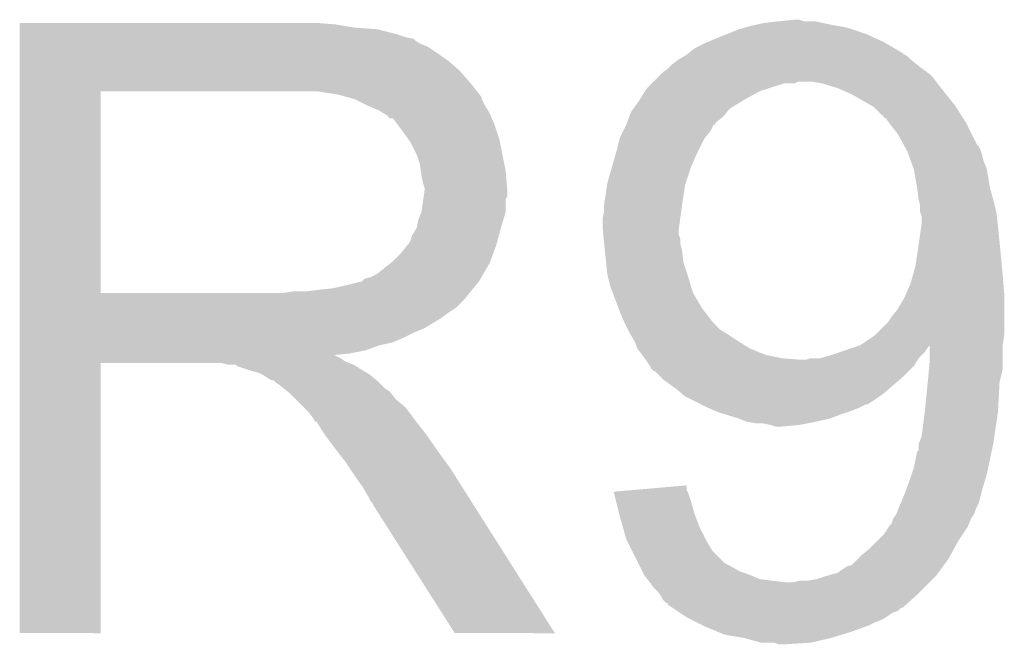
# Model space of a CAD drawing. Extents: x -1.3 to 24.2, y -3.9 to 53.4.
# Tile 21 of 44: x 7.5 to 9.1, y 19.7 to 20.7. Entities that reach past the tile are written whole.
import ezdxf

# ---------------------------------------------------------------- set-up
doc = ezdxf.new("R2010")
doc.units = 0
doc.layers.add('CURRENT_13_CLICK_V100_GTO', color=14, linetype='CONTINUOUS')

msp = doc.modelspace()

# ---------------------------------------------------------------- linework, layer by layer
at = {"layer": 'CURRENT_13_CLICK_V100_GTO'}
for points in [[(8.732522, 20.66036), (8.75538, 20.6629), (8.825232, 20.66036), (8.813802, 20.6629)], [(8.75538, 20.6629), (8.780758, 20.665438), (8.796024, 20.6629), (8.788402, 20.665438)], [(8.780758, 20.665438), (8.780778, 20.66544), (8.788402, 20.665438), (8.780778, 20.66544)], [(7.541282, 20.65782), (7.541284, 20.66036), (8.04672, 20.65782), (8.01624, 20.66036)], [(7.541282, 20.65274), (7.541282, 20.65782), (8.077198, 20.65274), (8.04672, 20.65782)], [(7.541282, 20.6502), (7.541282, 20.65274), (8.11276, 20.6502), (8.077198, 20.65274)], [(7.541282, 20.64258), (7.541282, 20.6502), (8.143238, 20.64258), (8.11276, 20.6502)], [(8.672826, 20.64258), (8.69188, 20.650202), (8.89508, 20.64258), (8.872212, 20.650202)], [(8.69188, 20.650202), (8.700758, 20.652738), (8.872212, 20.650202), (8.864602, 20.652738)], [(8.700758, 20.652738), (8.709658, 20.65528), (8.864602, 20.652738), (8.850626, 20.65528)], [(8.709658, 20.65528), (8.72109, 20.65782), (8.850626, 20.65528), (8.83666, 20.65782)], [(8.72109, 20.65782), (8.732522, 20.66036), (8.83666, 20.65782), (8.825232, 20.66036)], [(7.541282, 20.6375), (7.541282, 20.64258), (8.158482, 20.6375), (8.143238, 20.64258)], [(7.541282, 20.634956), (7.541282, 20.6375), (8.171184, 20.634956), (8.158482, 20.6375)], [(7.541282, 20.63242), (7.541282, 20.634956), (8.17372, 20.63242), (8.171184, 20.634956)], [(7.541282, 20.62734), (7.541282, 20.63242), (8.181338, 20.62734), (8.17372, 20.63242)], [(8.636, 20.62734), (8.641926, 20.62988), (8.927376, 20.62734), (8.92302, 20.62988)], [(8.641926, 20.62988), (8.65378, 20.63496), (8.92302, 20.62988), (8.911844, 20.63496)], [(8.65378, 20.63496), (8.672826, 20.64258), (8.911844, 20.63496), (8.89508, 20.64258)], [(7.541282, 20.622258), (7.541282, 20.62734), (8.194042, 20.622258), (8.181338, 20.62734)], [(7.541282, 20.6121), (7.541282, 20.622258), (8.20928, 20.6121), (8.194042, 20.622258)], [(8.611232, 20.612098), (8.620762, 20.619722), (8.953502, 20.612098), (8.940434, 20.619722)], [(8.620762, 20.619722), (8.636, 20.62734), (8.940434, 20.619722), (8.927376, 20.62734)], [(7.541282, 20.5994), (7.541282, 20.6121), (8.22706, 20.5994), (8.20928, 20.6121)], [(7.541282, 20.58416), (7.541282, 20.5994), (8.244842, 20.58416), (8.22706, 20.5994)], [(8.585202, 20.59432), (8.595356, 20.601938), (8.975726, 20.59432), (8.966202, 20.601938)], [(8.595356, 20.601938), (8.595362, 20.601942), (8.966202, 20.601938), (8.966198, 20.601942)], [(8.595362, 20.601942), (8.603822, 20.607018), (8.966198, 20.601942), (8.961118, 20.607018)], [(8.603822, 20.607018), (8.608056, 20.609558), (8.961118, 20.607018), (8.956044, 20.609558)], [(8.608056, 20.609558), (8.60806, 20.60956), (8.956044, 20.609558), (8.956042, 20.60956)], [(8.60806, 20.60956), (8.611232, 20.612098), (8.956042, 20.60956), (8.953502, 20.612098)], [(7.54128, 20.563842), (7.541282, 20.58416), (8.26262, 20.563842), (8.244842, 20.58416)], [(8.56996, 20.58162), (8.577582, 20.586702), (8.992448, 20.58162), (8.985672, 20.586702)], [(8.577582, 20.586702), (8.58266, 20.59178), (8.985672, 20.586702), (8.9789, 20.59178)], [(8.58266, 20.59178), (8.585202, 20.59432), (8.9789, 20.59178), (8.975726, 20.59432)], [(8.55472, 20.56638), (8.564878, 20.576538), (9.007124, 20.56638), (8.999222, 20.576538)], [(8.564878, 20.576538), (8.56996, 20.58162), (8.999222, 20.576538), (8.992448, 20.58162)], [(7.54128, 20.55114), (7.54128, 20.563842), (8.272498, 20.55114), (8.26262, 20.563842)], [(7.54128, 20.55112), (7.54128, 20.55114), (7.670802, 20.55112), (7.97814, 20.55114)], [(8.049262, 20.54606), (8.016242, 20.55114), (8.27645, 20.54606), (8.272498, 20.55114)], [(8.533446, 20.53844), (8.541384, 20.55114), (8.70204, 20.53844), (8.724902, 20.55114)], [(8.541384, 20.55114), (8.544562, 20.556222), (8.724902, 20.55114), (8.740146, 20.556222)], [(8.544562, 20.556222), (8.5471, 20.55876), (8.740146, 20.556222), (8.74776, 20.55876)], [(8.5471, 20.55876), (8.55218, 20.56384), (8.74776, 20.55876), (8.765542, 20.56384)], [(8.55218, 20.56384), (8.552182, 20.563842), (8.765542, 20.56384), (8.780784, 20.563842)], [(8.552182, 20.563842), (8.55472, 20.56638), (8.780784, 20.563842), (8.785864, 20.56638)], [(8.823962, 20.56384), (8.808718, 20.56638), (9.009098, 20.56384), (9.007124, 20.56638)], [(8.849362, 20.55622), (8.823962, 20.56384), (9.015026, 20.55622), (9.009098, 20.56384)], [(8.855078, 20.55368), (8.849362, 20.55622), (9.017, 20.55368), (9.015026, 20.55622)], [(8.87222, 20.54606), (8.855078, 20.55368), (9.023096, 20.54606), (9.017, 20.55368)], [(7.541272, 20.228582), (7.54128, 20.55112), (7.6708, 20.228582), (7.670802, 20.55112)], [(8.067896, 20.540978), (8.049262, 20.54606), (8.2804, 20.540978), (8.27645, 20.54606)], [(8.0772, 20.53844), (8.067896, 20.540978), (8.280402, 20.53844), (8.2804, 20.540978)], [(8.077208, 20.538436), (8.0772, 20.53844), (8.280402, 20.538436), (8.280402, 20.53844)], [(8.097516, 20.528282), (8.077208, 20.538436), (8.28548, 20.528282), (8.280402, 20.538436)], [(8.52279, 20.523202), (8.53186, 20.5359), (8.676644, 20.523202), (8.697806, 20.5359)], [(8.53186, 20.5359), (8.533446, 20.53844), (8.697806, 20.5359), (8.70204, 20.53844)], [(8.903336, 20.528278), (8.87222, 20.54606), (9.03732, 20.528278), (9.023096, 20.54606)], [(8.09752, 20.52828), (8.097516, 20.528282), (8.285482, 20.52828), (8.28548, 20.528282)], [(8.1153, 20.52066), (8.09752, 20.52828), (8.290052, 20.52066), (8.285482, 20.52828)], [(8.12377, 20.515578), (8.1153, 20.52066), (8.2931, 20.515578), (8.290052, 20.52066)], [(8.519162, 20.518122), (8.52279, 20.523202), (8.672578, 20.518122), (8.676644, 20.523202)], [(8.90778, 20.525738), (8.903336, 20.528278), (9.038938, 20.525738), (9.03732, 20.528278)], [(8.925566, 20.50796), (8.90778, 20.525738), (9.05025, 20.50796), (9.038938, 20.525738)], [(8.128002, 20.513038), (8.12377, 20.515578), (8.29419, 20.513038), (8.2931, 20.515578)], [(8.133086, 20.50796), (8.128002, 20.513038), (8.296366, 20.50796), (8.29419, 20.513038)], [(8.138164, 20.507952), (8.133086, 20.50796), (8.29637, 20.507952), (8.296366, 20.50796)], [(8.14578, 20.4978), (8.138164, 20.507952), (8.30072, 20.4978), (8.29637, 20.507952)], [(8.512494, 20.500346), (8.516304, 20.510502), (8.653788, 20.500346), (8.666482, 20.510502)], [(8.516304, 20.510502), (8.519162, 20.518122), (8.666482, 20.510502), (8.672578, 20.518122)], [(8.9281, 20.507938), (8.925566, 20.50796), (9.050264, 20.507938), (9.05025, 20.50796)], [(8.928104, 20.505414), (8.9281, 20.507938), (9.05187, 20.505414), (9.050264, 20.507938)], [(8.932054, 20.500338), (8.928104, 20.505414), (9.0551, 20.500338), (9.05187, 20.505414)], [(8.1534, 20.48764), (8.14578, 20.4978), (8.304108, 20.48764), (8.30072, 20.4978)], [(8.50646, 20.487642), (8.51154, 20.4978), (8.646162, 20.487642), (8.651254, 20.4978)], [(8.51154, 20.4978), (8.511548, 20.497822), (8.651254, 20.4978), (8.65378, 20.497822)], [(8.511548, 20.497822), (8.512494, 20.500346), (8.65378, 20.497822), (8.653788, 20.500346)], [(8.945882, 20.48256), (8.932054, 20.500338), (9.063992, 20.48256), (9.0551, 20.500338)], [(8.162472, 20.474938), (8.1534, 20.48764), (8.30834, 20.474938), (8.304108, 20.48764)], [(8.1661, 20.469858), (8.162472, 20.474938), (8.309358, 20.469858), (8.30834, 20.474938)], [(8.4963, 20.45716), (8.500744, 20.47494), (8.62711, 20.45716), (8.636, 20.47494)], [(8.500744, 20.47494), (8.50138, 20.477482), (8.636, 20.47494), (8.638032, 20.477482)], [(8.50138, 20.477482), (8.50646, 20.487642), (8.638032, 20.477482), (8.646162, 20.487642)], [(8.955578, 20.464782), (8.945882, 20.48256), (9.072882, 20.464782), (9.063992, 20.48256)], [(8.17626, 20.449538), (8.1661, 20.469858), (8.313422, 20.449538), (8.309358, 20.469858)], [(8.495574, 20.45462), (8.4963, 20.45716), (8.62584, 20.45462), (8.62711, 20.45716)], [(8.956966, 20.462236), (8.955578, 20.464782), (9.075422, 20.462236), (9.072882, 20.464782)], [(8.959736, 20.457158), (8.956966, 20.462236), (9.07796, 20.457158), (9.075422, 20.462236)], [(8.96112, 20.454618), (8.959736, 20.457158), (9.078808, 20.454618), (9.07796, 20.457158)], [(8.18134, 20.434298), (8.17626, 20.449538), (8.31647, 20.434298), (8.313422, 20.449538)], [(8.489042, 20.431758), (8.495574, 20.45462), (8.61568, 20.431758), (8.62584, 20.45462)], [(8.962968, 20.44954), (8.96112, 20.454618), (9.080498, 20.44954), (9.078808, 20.454618)], [(8.966662, 20.439378), (8.962968, 20.44954), (9.083042, 20.439378), (9.080498, 20.44954)], [(8.182792, 20.42414), (8.18134, 20.434298), (8.3185, 20.42414), (8.31647, 20.434298)], [(8.48106, 20.403822), (8.489042, 20.431758), (8.606368, 20.403822), (8.61568, 20.431758)], [(8.97128, 20.426678), (8.966662, 20.439378), (9.08812, 20.426678), (9.083042, 20.439378)], [(8.97636, 20.39874), (8.97128, 20.426678), (9.092778, 20.39874), (9.08812, 20.426678)], [(8.18388, 20.416522), (8.182792, 20.42414), (8.319136, 20.416522), (8.3185, 20.42414)], [(8.186422, 20.40382), (8.18388, 20.416522), (8.320194, 20.40382), (8.319136, 20.416522)], [(8.18896, 20.396196), (8.186422, 20.40382), (8.32083, 20.396196), (8.320194, 20.40382)], [(8.187506, 20.383496), (8.18896, 20.39366), (8.321038, 20.383496), (8.321038, 20.39366)], [(8.18896, 20.393662), (8.18896, 20.396196), (8.32104, 20.393662), (8.32083, 20.396196)], [(8.18896, 20.39366), (8.18896, 20.393662), (8.321038, 20.39366), (8.32104, 20.393662)], [(8.47852, 20.38604), (8.480696, 20.401282), (8.603176, 20.38604), (8.605522, 20.401282)], [(8.480696, 20.401282), (8.48106, 20.403822), (8.605522, 20.401282), (8.606368, 20.403822)], [(8.976678, 20.396198), (8.97636, 20.39874), (9.0932, 20.396198), (9.092778, 20.39874)], [(8.9789, 20.37842), (8.976678, 20.396198), (9.09828, 20.37842), (9.0932, 20.396198)], [(8.183878, 20.358098), (8.18678, 20.378416), (8.3185, 20.358098), (8.3185, 20.378416)], [(8.18678, 20.378416), (8.187506, 20.383496), (8.3185, 20.378416), (8.321038, 20.383496)], [(8.47598, 20.370802), (8.47852, 20.38604), (8.60083, 20.370802), (8.603176, 20.38604)], [(8.98144, 20.368258), (8.9789, 20.37842), (9.100822, 20.368258), (9.09828, 20.37842)], [(8.47598, 20.36826), (8.47598, 20.370802), (8.60044, 20.36826), (8.60083, 20.370802)], [(8.47598, 20.358102), (8.47598, 20.36826), (8.599084, 20.358102), (8.60044, 20.36826)], [(8.981442, 20.358098), (8.98144, 20.368258), (9.10336, 20.358098), (9.100822, 20.368258)], [(8.1788, 20.345398), (8.183876, 20.358096), (8.31469, 20.345398), (8.3185, 20.358096)], [(8.183876, 20.358096), (8.183878, 20.358098), (8.3185, 20.358096), (8.3185, 20.358098)], [(8.47344, 20.347942), (8.47598, 20.358102), (8.59773, 20.347942), (8.599084, 20.358102)], [(8.47344, 20.335238), (8.47344, 20.347942), (8.596036, 20.335238), (8.59773, 20.347942)], [(8.98398, 20.350476), (8.981442, 20.358098), (9.104208, 20.350476), (9.10336, 20.358098)], [(8.98398, 20.34032), (8.98398, 20.350476), (9.105336, 20.34032), (9.104208, 20.350476)], [(8.16864, 20.32), (8.17626, 20.332698), (8.307416, 20.32), (8.310878, 20.332698)], [(8.17626, 20.3327), (8.1788, 20.345398), (8.31088, 20.3327), (8.31469, 20.345398)], [(8.17626, 20.332698), (8.17626, 20.3327), (8.310878, 20.332698), (8.31088, 20.3327)], [(8.473902, 20.33016), (8.47344, 20.335238), (8.59536, 20.33016), (8.596036, 20.335238)], [(8.9789, 20.30476), (8.983254, 20.33524), (9.108948, 20.30476), (9.1059, 20.33524)], [(8.983254, 20.33524), (8.98398, 20.34032), (9.1059, 20.33524), (9.105336, 20.34032)], [(8.1661, 20.31238), (8.16864, 20.32), (8.305338, 20.31238), (8.307416, 20.32)], [(8.474596, 20.322544), (8.473902, 20.33016), (8.59536, 20.322544), (8.59536, 20.33016)], [(8.475288, 20.314922), (8.474596, 20.322544), (8.597898, 20.314922), (8.59536, 20.322544)], [(8.47598, 20.307302), (8.475288, 20.314922), (8.5979, 20.307302), (8.597898, 20.314922)], [(8.15086, 20.29206), (8.161018, 20.304758), (8.298642, 20.29206), (8.303258, 20.304758)], [(8.161018, 20.30476), (8.163558, 20.3073), (8.30326, 20.30476), (8.303952, 20.3073)], [(8.161018, 20.304758), (8.161018, 20.30476), (8.303258, 20.304758), (8.30326, 20.30476)], [(8.163558, 20.3073), (8.1661, 20.31238), (8.303952, 20.3073), (8.305338, 20.31238)], [(8.47598, 20.3073), (8.47598, 20.307302), (8.597902, 20.3073), (8.5979, 20.307302)], [(8.47711, 20.29714), (8.47598, 20.3073), (8.60044, 20.29714), (8.597902, 20.3073)], [(8.975774, 20.28444), (8.9789, 20.30476), (9.11098, 20.28444), (9.108948, 20.30476)], [(8.138158, 20.279358), (8.15086, 20.29206), (8.294022, 20.279358), (8.298642, 20.29206)], [(8.47852, 20.28444), (8.47711, 20.29714), (8.602028, 20.28444), (8.60044, 20.29714)], [(8.479282, 20.276822), (8.47852, 20.28444), (8.60298, 20.276822), (8.602028, 20.28444)], [(8.97382, 20.271738), (8.975774, 20.28444), (9.112136, 20.271738), (9.11098, 20.28444)], [(8.112758, 20.259038), (8.134982, 20.276818), (8.282726, 20.259038), (8.2931, 20.276818)], [(8.134982, 20.276818), (8.138158, 20.279358), (8.2931, 20.276818), (8.294022, 20.279358)], [(8.48106, 20.259042), (8.479282, 20.276822), (8.608908, 20.259042), (8.60298, 20.276822)], [(8.969664, 20.2565), (8.97382, 20.271738), (9.11352, 20.2565), (9.112136, 20.271738)], [(8.092438, 20.251416), (8.102598, 20.253958), (8.27828, 20.251416), (8.279764, 20.253958)], [(8.102598, 20.253958), (8.112758, 20.259038), (8.279764, 20.253958), (8.282726, 20.259038)], [(8.482332, 20.25396), (8.48106, 20.259042), (8.6106, 20.25396), (8.608908, 20.259042)], [(8.48614, 20.238722), (8.482332, 20.25396), (8.615172, 20.238722), (8.6106, 20.25396)], [(8.9662, 20.243798), (8.969664, 20.2565), (9.11458, 20.243798), (9.11352, 20.2565)], [(8.01878, 20.23364), (8.041638, 20.23618), (8.264736, 20.23364), (8.266852, 20.23618)], [(8.041638, 20.23618), (8.0645, 20.24126), (8.266852, 20.23618), (8.271086, 20.24126)], [(8.0645, 20.24126), (8.084818, 20.24634), (8.271086, 20.24126), (8.27532, 20.24634)], [(8.087354, 20.24634), (8.092438, 20.251416), (8.27532, 20.24634), (8.27828, 20.251416)], [(8.489952, 20.22856), (8.48614, 20.238722), (8.618218, 20.22856), (8.615172, 20.238722)], [(8.958298, 20.226022), (8.9662, 20.243798), (9.11606, 20.226022), (9.11458, 20.243798)], [(7.541272, 20.22856), (7.541272, 20.228582), (7.960358, 20.22856), (7.6708, 20.228582)], [(7.541272, 20.2184), (7.541272, 20.22856), (8.25246, 20.2184), (8.260588, 20.22856)], [(7.960358, 20.22856), (7.97814, 20.2311), (8.260588, 20.22856), (8.26262, 20.2311)], [(7.998458, 20.2311), (8.01878, 20.23364), (8.26262, 20.2311), (8.264736, 20.23364)], [(8.499476, 20.203162), (8.489952, 20.22856), (8.633458, 20.203162), (8.618218, 20.22856)], [(8.94588, 20.203162), (8.95604, 20.22094), (9.11606, 20.203162), (9.11606, 20.22094)], [(8.95604, 20.22094), (8.958298, 20.226022), (9.11606, 20.22094), (9.11606, 20.226022)], [(7.541272, 20.2057), (7.541272, 20.2184), (8.23976, 20.2057), (8.25246, 20.2184)], [(7.541272, 20.19554), (7.541272, 20.2057), (8.22452, 20.19554), (8.23976, 20.2057)], [(7.541272, 20.187918), (7.541272, 20.19554), (8.214358, 20.187918), (8.22452, 20.19554)], [(8.50138, 20.19808), (8.499476, 20.203162), (8.637412, 20.19808), (8.633458, 20.203162)], [(8.509, 20.180302), (8.50138, 20.19808), (8.65124, 20.180302), (8.637412, 20.19808)], [(8.930638, 20.182838), (8.93572, 20.19046), (9.11606, 20.182838), (9.11606, 20.19046)], [(8.93572, 20.19046), (8.94588, 20.203162), (9.11606, 20.19046), (9.11606, 20.203162)], [(7.54127, 20.17268), (7.541272, 20.187918), (8.188958, 20.17268), (8.214358, 20.187918)], [(8.509, 20.1803), (8.509, 20.180302), (8.651242, 20.1803), (8.65124, 20.180302)], [(8.51408, 20.170142), (8.509, 20.1803), (8.661398, 20.170142), (8.651242, 20.1803)], [(8.91032, 20.16252), (8.930638, 20.182838), (9.11606, 20.16252), (9.11606, 20.182838)], [(7.54127, 20.16506), (7.54127, 20.17268), (8.17118, 20.16506), (8.188958, 20.17268)], [(7.54127, 20.15744), (7.54127, 20.16506), (8.15594, 20.15744), (8.17118, 20.16506)], [(7.54127, 20.14982), (7.54127, 20.15744), (8.138158, 20.14982), (8.15594, 20.15744)], [(8.51662, 20.16506), (8.51408, 20.170142), (8.66987, 20.16506), (8.661398, 20.170142)], [(8.518146, 20.16252), (8.51662, 20.16506), (8.674102, 20.16252), (8.66987, 20.16506)], [(8.52424, 20.152362), (8.518146, 20.16252), (8.689338, 20.152362), (8.674102, 20.16252)], [(8.88492, 20.14474), (8.90778, 20.15998), (9.11352, 20.14474), (9.115696, 20.15998)], [(8.90778, 20.15998), (8.91032, 20.16252), (9.115696, 20.15998), (9.11606, 20.16252)], [(7.54127, 20.144738), (7.54127, 20.14982), (8.115298, 20.144738), (8.138158, 20.14982)], [(7.54127, 20.13712), (7.54127, 20.144738), (8.094978, 20.13712), (8.115298, 20.144738)], [(8.524242, 20.15236), (8.52424, 20.152362), (8.68934, 20.15236), (8.689338, 20.152362)], [(8.52932, 20.139662), (8.524242, 20.15236), (8.70966, 20.139662), (8.68934, 20.15236)], [(8.854434, 20.134578), (8.8773, 20.1422), (8.989058, 20.134578), (8.99414, 20.1422)], [(8.8773, 20.1422), (8.884806, 20.144702), (8.99414, 20.1422), (8.996638, 20.144702)], [(8.884806, 20.144702), (8.884914, 20.144738), (9.11352, 20.144702), (9.11352, 20.144738)], [(8.884914, 20.144738), (8.88492, 20.14474), (9.11352, 20.144738), (9.11352, 20.14474)], [(8.99668, 20.119338), (8.996638, 20.144702), (9.11352, 20.119338), (9.11352, 20.144702)], [(7.54127, 20.13204), (7.54127, 20.13712), (8.069582, 20.13204), (8.094978, 20.13712)], [(7.54127, 20.12946), (7.54127, 20.13204), (8.044258, 20.12946), (8.069582, 20.13204)], [(7.54127, 20.124418), (7.54127, 20.12946), (8.054342, 20.124418), (8.044258, 20.12946)], [(8.52932, 20.139658), (8.52932, 20.139662), (8.70967, 20.139658), (8.70966, 20.139662)], [(8.536938, 20.129502), (8.52932, 20.139658), (8.735058, 20.129502), (8.70967, 20.139658)], [(8.54075, 20.12442), (8.536938, 20.129502), (8.760458, 20.12442), (8.735058, 20.129502)], [(8.821418, 20.12442), (8.8392, 20.1295), (8.9789, 20.12442), (8.98398, 20.1295)], [(8.8392, 20.1295), (8.854434, 20.134578), (8.98398, 20.1295), (8.989058, 20.134578)], [(7.54126, 19.685024), (7.54127, 20.116776), (7.670776, 19.685024), (7.6708, 20.116776)], [(7.54127, 20.11934), (7.54127, 20.124418), (8.061958, 20.11934), (8.054342, 20.124418)], [(7.54127, 20.1168), (7.54127, 20.11934), (8.06831, 20.1168), (8.061958, 20.11934)], [(7.54127, 20.116776), (7.54127, 20.1168), (7.6708, 20.116776), (7.863838, 20.1168)], [(7.873998, 20.11426), (7.863838, 20.1168), (8.074662, 20.11426), (8.06831, 20.1168)], [(7.88924, 20.111724), (7.886696, 20.11426), (8.07889, 20.111724), (8.074662, 20.11426)], [(7.912102, 20.1041), (7.88924, 20.111724), (8.091594, 20.1041), (8.07889, 20.111724)], [(8.542656, 20.12188), (8.54075, 20.12442), (8.79094, 20.12188), (8.760458, 20.12442)], [(8.54456, 20.11934), (8.542656, 20.12188), (8.97585, 20.11934), (8.977374, 20.12188)], [(8.549638, 20.111722), (8.54456, 20.11934), (8.97128, 20.111722), (8.97585, 20.11934)], [(8.549642, 20.111718), (8.549638, 20.111722), (8.971278, 20.111718), (8.97128, 20.111722)], [(8.552178, 20.106644), (8.549642, 20.111718), (8.966204, 20.106644), (8.971278, 20.111718)], [(8.798556, 20.12188), (8.806178, 20.124418), (8.977374, 20.12188), (8.978898, 20.124418)], [(8.806178, 20.124418), (8.821418, 20.12442), (8.978898, 20.124418), (8.9789, 20.12442)], [(8.995524, 20.106638), (8.99668, 20.119338), (9.11352, 20.106638), (9.11352, 20.119338)], [(7.922258, 20.101562), (7.912102, 20.1041), (8.095824, 20.101562), (8.091594, 20.1041)], [(7.92734, 20.09902), (7.922258, 20.101562), (8.10006, 20.09902), (8.095824, 20.101562)], [(7.932418, 20.09648), (7.92734, 20.09902), (8.103236, 20.09648), (8.10006, 20.09902)], [(7.940038, 20.091402), (7.932418, 20.09648), (8.109584, 20.091402), (8.103236, 20.09648)], [(8.554714, 20.104106), (8.552178, 20.106644), (8.963666, 20.104106), (8.966204, 20.106644)], [(8.557256, 20.1041), (8.554714, 20.104106), (8.96366, 20.1041), (8.963666, 20.104106)], [(8.56488, 20.09648), (8.557256, 20.1041), (8.95604, 20.09648), (8.96366, 20.1041)], [(8.572498, 20.088862), (8.56488, 20.09648), (8.947152, 20.088862), (8.95604, 20.09648)], [(8.99414, 20.0914), (8.995524, 20.106638), (9.10971, 20.0914), (9.11352, 20.106638)], [(7.945116, 20.088862), (7.940038, 20.091402), (8.112758, 20.088862), (8.109584, 20.091402)], [(7.947656, 20.08886), (7.945116, 20.088862), (8.11276, 20.08886), (8.112758, 20.088862)], [(7.9502, 20.086322), (7.947656, 20.08886), (8.115298, 20.086322), (8.11276, 20.08886)], [(7.96036, 20.0787), (7.9502, 20.086322), (8.12292, 20.0787), (8.115298, 20.086322)], [(7.963536, 20.07616), (7.96036, 20.0787), (8.12546, 20.07616), (8.12292, 20.0787)], [(8.59028, 20.07616), (8.572498, 20.088862), (8.932332, 20.07616), (8.947152, 20.088862)], [(8.98906, 20.0406), (8.993632, 20.08632), (9.106032, 20.0406), (9.10844, 20.08632)], [(8.993632, 20.08632), (8.99414, 20.0914), (9.10844, 20.08632), (9.10971, 20.0914)], [(7.969888, 20.071078), (7.963536, 20.07616), (8.133082, 20.071078), (8.12546, 20.07616)], [(7.973058, 20.068542), (7.969888, 20.071078), (8.135112, 20.068542), (8.133082, 20.071078)], [(7.983222, 20.058378), (7.973058, 20.068542), (8.143242, 20.058378), (8.135112, 20.068542)], [(8.602476, 20.066), (8.59028, 20.07616), (8.92048, 20.066), (8.932332, 20.07616)], [(8.605524, 20.06346), (8.602476, 20.066), (8.916668, 20.06346), (8.92048, 20.066)], [(8.630922, 20.05076), (8.605524, 20.06346), (8.897618, 20.05076), (8.916668, 20.06346)], [(7.995922, 20.045678), (7.983222, 20.058378), (8.158482, 20.045678), (8.143242, 20.058378)], [(8.630926, 20.050758), (8.630922, 20.05076), (8.895076, 20.050758), (8.897618, 20.05076)], [(8.64108, 20.04568), (8.630926, 20.050758), (8.88492, 20.04568), (8.895076, 20.050758)], [(8.003538, 20.03806), (7.995922, 20.045678), (8.164196, 20.03806), (8.158482, 20.045678)], [(8.011158, 20.027898), (8.003538, 20.03806), (8.171818, 20.027898), (8.164196, 20.03806)], [(8.652932, 20.0406), (8.64108, 20.04568), (8.872222, 20.0406), (8.88492, 20.04568)], [(8.658858, 20.03806), (8.652932, 20.0406), (8.8646, 20.03806), (8.872222, 20.0406)], [(8.667114, 20.03552), (8.658858, 20.03806), (8.85698, 20.03552), (8.8646, 20.03806)], [(8.691882, 20.0279), (8.667114, 20.03552), (8.836658, 20.0279), (8.85698, 20.03552)], [(8.98398, 19.999964), (8.988742, 20.03806), (9.100184, 19.999964), (9.1059, 20.03806)], [(8.988742, 20.03806), (8.98906, 20.0406), (9.1059, 20.03806), (9.106032, 20.0406)], [(8.01243, 20.02536), (8.011158, 20.027898), (8.17372, 20.02536), (8.171818, 20.027898)], [(8.013694, 20.022836), (8.01243, 20.02536), (8.175684, 20.022836), (8.17372, 20.02536)], [(8.016228, 20.02282), (8.013694, 20.022836), (8.175696, 20.02282), (8.175684, 20.022836)], [(8.02894, 20.0025), (8.016228, 20.02282), (8.1915, 20.0025), (8.175696, 20.02282)], [(8.704578, 20.022822), (8.691882, 20.0279), (8.813808, 20.022822), (8.836658, 20.0279)], [(8.70459, 20.02282), (8.704578, 20.022822), (8.8138, 20.02282), (8.813808, 20.022822)], [(8.719818, 20.02028), (8.70459, 20.02282), (8.8011, 20.02028), (8.8138, 20.02282)], [(8.742678, 20.01774), (8.729978, 20.02028), (8.7884, 20.01774), (8.8011, 20.02028)], [(8.750298, 20.015202), (8.742678, 20.01774), (8.760482, 20.015202), (8.7884, 20.01774)], [(8.04418, 19.98218), (8.02894, 20.0025), (8.205724, 19.98218), (8.1915, 20.0025)], [(8.760462, 20.0152), (8.750298, 20.015202), (8.760462, 20.0152), (8.760482, 20.015202)], [(8.978902, 19.987264), (8.98398, 19.999964), (9.09828, 19.987264), (9.100184, 19.999964)], [(8.9789, 19.987262), (8.978902, 19.987264), (9.09828, 19.987262), (9.09828, 19.987264)], [(8.9789, 19.977104), (8.9789, 19.987262), (9.09614, 19.977104), (9.09828, 19.987262)], [(8.048132, 19.9771), (8.04418, 19.98218), (8.20928, 19.9771), (8.205724, 19.98218)], [(8.06196, 19.95932), (8.048132, 19.9771), (8.222212, 19.95932), (8.20928, 19.9771)], [(8.97128, 19.949162), (8.976364, 19.974564), (9.090258, 19.949162), (9.095606, 19.974564)], [(8.976364, 19.974564), (8.9789, 19.977104), (9.095606, 19.974564), (9.09614, 19.977104)], [(8.068734, 19.94916), (8.06196, 19.95932), (8.2296, 19.94916), (8.222212, 19.95932)], [(8.0772, 19.93646), (8.068734, 19.94916), (8.237658, 19.93646), (8.2296, 19.94916)], [(8.96366, 19.9263), (8.967892, 19.939), (9.08431, 19.9263), (9.08812, 19.939)], [(8.967892, 19.939), (8.97128, 19.949162), (9.08812, 19.939), (9.090258, 19.949162)], [(8.0899, 19.918682), (8.0772, 19.93646), (8.248938, 19.918682), (8.237658, 19.93646)], [(8.958896, 19.9136), (8.96366, 19.9263), (9.0805, 19.9136), (9.08431, 19.9263)], [(8.10006, 19.900898), (8.0899, 19.918682), (8.26022, 19.900898), (8.248938, 19.918682)], [(8.491248, 19.911062), (8.520462, 19.913596), (8.60933, 19.911062), (8.608062, 19.913596)], [(8.491884, 19.908518), (8.491248, 19.911062), (8.6106, 19.908518), (8.60933, 19.911062)], [(8.495682, 19.89328), (8.491884, 19.908518), (8.61568, 19.89328), (8.6106, 19.908518)], [(8.520462, 19.913596), (8.60806, 19.921194), (8.608062, 19.913596), (8.60806, 19.921194)], [(8.950596, 19.893278), (8.95604, 19.90598), (9.07542, 19.893278), (9.078594, 19.90598)], [(8.95604, 19.90598), (8.958896, 19.9136), (9.078594, 19.90598), (9.0805, 19.9136)], [(8.102598, 19.895824), (8.10006, 19.900898), (8.26344, 19.895824), (8.26022, 19.900898)], [(8.105138, 19.893278), (8.102598, 19.895824), (8.265056, 19.893278), (8.26344, 19.895824)], [(8.10768, 19.888202), (8.105138, 19.893278), (8.268276, 19.888202), (8.265056, 19.893278)], [(8.500114, 19.8755), (8.495682, 19.89328), (8.62076, 19.8755), (8.61568, 19.89328)], [(8.94842, 19.8882), (8.950596, 19.893278), (9.07288, 19.8882), (9.07542, 19.893278)], [(8.237218, 19.68501), (8.10768, 19.888202), (8.39719, 19.68501), (8.268276, 19.888202)], [(8.50138, 19.87042), (8.500114, 19.8755), (8.622666, 19.87042), (8.62076, 19.8755)], [(8.938262, 19.867884), (8.943338, 19.875496), (9.06272, 19.867884), (9.067798, 19.875496)], [(8.943338, 19.875496), (8.94334, 19.875498), (9.067798, 19.875496), (9.067798, 19.875498)], [(8.94334, 19.875498), (8.946386, 19.883118), (9.067798, 19.875498), (9.07034, 19.883118)], [(8.946386, 19.883118), (8.94842, 19.8882), (9.07034, 19.883118), (9.07288, 19.8882)], [(8.505734, 19.85518), (8.50138, 19.87042), (8.62838, 19.85518), (8.622666, 19.87042)], [(8.933182, 19.857722), (8.93572, 19.860264), (9.058654, 19.857722), (9.059672, 19.860264)], [(8.93572, 19.860264), (8.93826, 19.867882), (9.059672, 19.860264), (9.06272, 19.867882)], [(8.93826, 19.867882), (8.938262, 19.867884), (9.06272, 19.867882), (9.06272, 19.867884)], [(8.511538, 19.834862), (8.505734, 19.85518), (8.63854, 19.834862), (8.62838, 19.85518)], [(8.912862, 19.832322), (8.92302, 19.84248), (9.042402, 19.832322), (9.049172, 19.84248)], [(8.92302, 19.84248), (8.931484, 19.855178), (9.049172, 19.84248), (9.057638, 19.855178)], [(8.931484, 19.855178), (8.933182, 19.857722), (9.057638, 19.855178), (9.058654, 19.857722)], [(8.52043, 19.817082), (8.511538, 19.834862), (8.648702, 19.817082), (8.63854, 19.834862)], [(8.90016, 19.81962), (8.912862, 19.832322), (9.035472, 19.81962), (9.042402, 19.832322)], [(8.530592, 19.796758), (8.52043, 19.817082), (8.669024, 19.796758), (8.648702, 19.817082)], [(8.887462, 19.809462), (8.90016, 19.81962), (9.029932, 19.809462), (9.035472, 19.81962)], [(8.533132, 19.79168), (8.530592, 19.796758), (8.679178, 19.79168), (8.669024, 19.796758)], [(8.87222, 19.794224), (8.882376, 19.804378), (9.019774, 19.794224), (9.02716, 19.804378)], [(8.882376, 19.804378), (8.887462, 19.809462), (9.02716, 19.804378), (9.029932, 19.809462)], [(8.536942, 19.78406), (8.533132, 19.79168), (8.691878, 19.78406), (8.679178, 19.79168)], [(8.53948, 19.778982), (8.536942, 19.78406), (8.707112, 19.778982), (8.691878, 19.78406)], [(8.83158, 19.77644), (8.849364, 19.781522), (9.006838, 19.77644), (9.010534, 19.781522)], [(8.849364, 19.781522), (8.864598, 19.79168), (9.010534, 19.781522), (9.017922, 19.79168)], [(8.864598, 19.79168), (8.87222, 19.794224), (9.017922, 19.79168), (9.019774, 19.794224)], [(8.539482, 19.77898), (8.53948, 19.778982), (8.707118, 19.77898), (8.707112, 19.778982)], [(8.545198, 19.77136), (8.539482, 19.77898), (8.724904, 19.77136), (8.707118, 19.77898)], [(8.547102, 19.76882), (8.545198, 19.77136), (8.74522, 19.76882), (8.724904, 19.77136)], [(8.549008, 19.76628), (8.547102, 19.76882), (8.768082, 19.76628), (8.74522, 19.76882)], [(8.55472, 19.758662), (8.549008, 19.76628), (8.98906, 19.758662), (8.996678, 19.76628)], [(8.778242, 19.76628), (8.788402, 19.76882), (8.996678, 19.76628), (8.999218, 19.76882)], [(8.801102, 19.76882), (8.816342, 19.771362), (8.999218, 19.76882), (9.00176, 19.771362)], [(8.816342, 19.771362), (8.83158, 19.77644), (9.00176, 19.771362), (9.006838, 19.77644)], [(8.562338, 19.751042), (8.55472, 19.758662), (8.98144, 19.751042), (8.98906, 19.758662)], [(8.56234, 19.75104), (8.562338, 19.751042), (8.98144, 19.75104), (8.98144, 19.751042)], [(8.567418, 19.743422), (8.56234, 19.75104), (8.973058, 19.743422), (8.98144, 19.75104)], [(8.569958, 19.738344), (8.567418, 19.743422), (8.967472, 19.738344), (8.973058, 19.743422)], [(8.575034, 19.733266), (8.569958, 19.738344), (8.961884, 19.733266), (8.967472, 19.738344)], [(8.577556, 19.73326), (8.575034, 19.733266), (8.961878, 19.73326), (8.961884, 19.733266)], [(8.57758, 19.73073), (8.577556, 19.73326), (8.959094, 19.73073), (8.961878, 19.73326)], [(8.585212, 19.72564), (8.57758, 19.73073), (8.953496, 19.72564), (8.959094, 19.73073)], [(8.585222, 19.725634), (8.585212, 19.72564), (8.950954, 19.725634), (8.953496, 19.72564)], [(8.592828, 19.72056), (8.585222, 19.725634), (8.945876, 19.72056), (8.950954, 19.725634)], [(8.59664, 19.718018), (8.592828, 19.72056), (8.938256, 19.718018), (8.945876, 19.72056)], [(8.608058, 19.710402), (8.59664, 19.718018), (8.926834, 19.710402), (8.938256, 19.718018)], [(8.613142, 19.70786), (8.608058, 19.710402), (8.923022, 19.70786), (8.926834, 19.710402)], [(8.623302, 19.70278), (8.613142, 19.70786), (8.91032, 19.70278), (8.923022, 19.70786)], [(8.633462, 19.6977), (8.623302, 19.70278), (8.900158, 19.6977), (8.91032, 19.70278)], [(7.670776, 19.685), (7.54126, 19.685024), (7.670776, 19.685), (7.670776, 19.685024)], [(8.397196, 19.685), (8.39719, 19.68501), (8.397196, 19.685), (8.237218, 19.68501)], [(8.63854, 19.69516), (8.633462, 19.6977), (8.893172, 19.69516), (8.900158, 19.6977)], [(8.65683, 19.68754), (8.63854, 19.69516), (8.87222, 19.68754), (8.893172, 19.69516)], [(8.669018, 19.682462), (8.65683, 19.68754), (8.855716, 19.682462), (8.87222, 19.68754)], [(8.6995, 19.67738), (8.669018, 19.682462), (8.8392, 19.67738), (8.855716, 19.682462)], [(8.727436, 19.66976), (8.6995, 19.67738), (8.80618, 19.66976), (8.8392, 19.67738)], [(8.755378, 19.667222), (8.747756, 19.66976), (8.765572, 19.667222), (8.80618, 19.66976)], [(8.765542, 19.66722), (8.755378, 19.667222), (8.765542, 19.66722), (8.765572, 19.667222)]]:
    msp.add_solid(points, dxfattribs=at)

doc.saveas('drawing.dxf')
